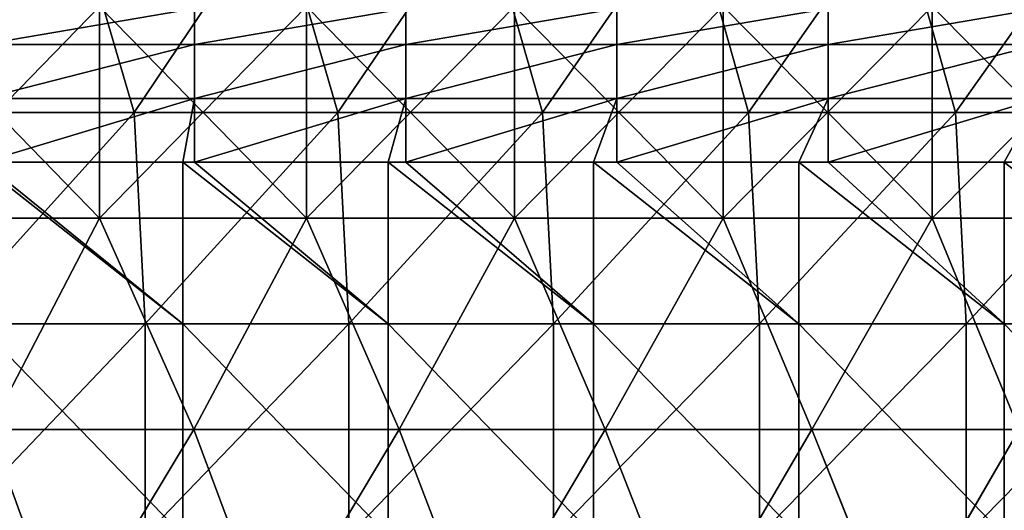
# Model space of a CAD drawing. Header units: inches. Extents: x -4.75 to 4.5, y 0 to 1.88.
# Tile 217 of 256: x -0.75 to -0.37, y 1.29 to 1.48. Entities that reach past the tile are written whole.
import ezdxf

# ---------------------------------------------------------------- set-up
doc = ezdxf.new("R2010")
doc.units = ezdxf.units.IN
doc.header["$LTSCALE"] = 101.851852
doc.header["$MEASUREMENT"] = 0
for name, color, linetype in [('11', 7, 'CONTINUOUS'), ('12', 7, 'CONTINUOUS'), ('160', 7, 'CONTINUOUS'), ('20', 7, 'CONTINUOUS')]:
    doc.layers.add(name, color=color, linetype=linetype)

msp = doc.modelspace()

# ---------------------------------------------------------------- linework, layer by layer
at = {"layer": '11', "color": 13, "linetype": 'Continuous', "true_color": 0xd67263}
for points in [[(-0.72583, 1.52338, 2.786), (-0.77899, 1.4433, 2.77161), (-0.80272, 1.52338, 2.76483), (-0.72583, 1.52338, 2.786)], [(-0.70232, 1.4433, 2.79202), (-0.77899, 1.4433, 2.77161), (-0.72583, 1.52338, 2.786), (-0.70232, 1.4433, 2.79202)], [(-0.64838, 1.52338, 2.80504), (-0.70232, 1.4433, 2.79202), (-0.72583, 1.52338, 2.786), (-0.64838, 1.52338, 2.80504)], [(-0.62512, 1.4433, 2.81031), (-0.70232, 1.4433, 2.79202), (-0.64838, 1.52338, 2.80504), (-0.62512, 1.4433, 2.81031)], [(-0.57043, 1.52338, 2.82192), (-0.62512, 1.4433, 2.81031), (-0.64838, 1.52338, 2.80504), (-0.57043, 1.52338, 2.82192)], [(-0.54744, 1.4433, 2.82647), (-0.62512, 1.4433, 2.81031), (-0.57043, 1.52338, 2.82192), (-0.54744, 1.4433, 2.82647)], [(-0.49204, 1.52338, 2.83664), (-0.54744, 1.4433, 2.82647), (-0.57043, 1.52338, 2.82192), (-0.49204, 1.52338, 2.83664)], [(-0.46935, 1.4433, 2.84048), (-0.54744, 1.4433, 2.82647), (-0.49204, 1.52338, 2.83664), (-0.46935, 1.4433, 2.84048)], [(-0.41327, 1.52338, 2.84918), (-0.46935, 1.4433, 2.84048), (-0.49204, 1.52338, 2.83664), (-0.41327, 1.52338, 2.84918)], [(-0.3909, 1.4433, 2.85234), (-0.46935, 1.4433, 2.84048), (-0.41327, 1.52338, 2.84918), (-0.3909, 1.4433, 2.85234)], [(-0.33419, 1.52338, 2.85954), (-0.3909, 1.4433, 2.85234), (-0.41327, 1.52338, 2.84918), (-0.33419, 1.52338, 2.85954)], [(-0.31216, 1.4433, 2.86203), (-0.3909, 1.4433, 2.85234), (-0.33419, 1.52338, 2.85954), (-0.31216, 1.4433, 2.86203)], [(-0.77899, 1.4433, 2.77161), (-0.70232, 1.4433, 2.79202), (-0.77467, 1.36322, 2.77282), (-0.77899, 1.4433, 2.77161)], [(-0.77467, 1.36322, 2.77282), (-0.70232, 1.4433, 2.79202), (-0.69805, 1.36322, 2.79309), (-0.77467, 1.36322, 2.77282)], [(-0.70232, 1.4433, 2.79202), (-0.62512, 1.4433, 2.81031), (-0.69805, 1.36322, 2.79309), (-0.70232, 1.4433, 2.79202)], [(-0.69805, 1.36322, 2.79309), (-0.62512, 1.4433, 2.81031), (-0.62089, 1.36322, 2.81125), (-0.69805, 1.36322, 2.79309)], [(-0.62512, 1.4433, 2.81031), (-0.54744, 1.4433, 2.82647), (-0.62089, 1.36322, 2.81125), (-0.62512, 1.4433, 2.81031)], [(-0.62089, 1.36322, 2.81125), (-0.54744, 1.4433, 2.82647), (-0.54327, 1.36322, 2.82728), (-0.62089, 1.36322, 2.81125)], [(-0.54744, 1.4433, 2.82647), (-0.46935, 1.4433, 2.84048), (-0.54327, 1.36322, 2.82728), (-0.54744, 1.4433, 2.82647)], [(-0.54327, 1.36322, 2.82728), (-0.46935, 1.4433, 2.84048), (-0.46523, 1.36322, 2.84116), (-0.54327, 1.36322, 2.82728)], [(-0.46935, 1.4433, 2.84048), (-0.3909, 1.4433, 2.85234), (-0.46523, 1.36322, 2.84116), (-0.46935, 1.4433, 2.84048)], [(-0.46523, 1.36322, 2.84116), (-0.3909, 1.4433, 2.85234), (-0.38684, 1.36322, 2.85289), (-0.46523, 1.36322, 2.84116)], [(-0.3909, 1.4433, 2.85234), (-0.31216, 1.4433, 2.86203), (-0.38684, 1.36322, 2.85289), (-0.3909, 1.4433, 2.85234)], [(-0.38684, 1.36322, 2.85289), (-0.31216, 1.4433, 2.86203), (-0.30816, 1.36322, 2.86246), (-0.38684, 1.36322, 2.85289)], [(-0.77467, 1.36322, 2.77282), (-0.69805, 1.36322, 2.79309), (-0.77467, 1.28314, 2.77282), (-0.77467, 1.36322, 2.77282)], [(-0.69805, 1.36322, 2.79309), (-0.69805, 1.28314, 2.79309), (-0.77467, 1.28314, 2.77282), (-0.69805, 1.36322, 2.79309)], [(-0.69805, 1.36322, 2.79309), (-0.62089, 1.36322, 2.81125), (-0.69805, 1.28314, 2.79309), (-0.69805, 1.36322, 2.79309)], [(-0.62089, 1.36322, 2.81125), (-0.62089, 1.28314, 2.81125), (-0.69805, 1.28314, 2.79309), (-0.62089, 1.36322, 2.81125)], [(-0.62089, 1.36322, 2.81125), (-0.54327, 1.36322, 2.82728), (-0.62089, 1.28314, 2.81125), (-0.62089, 1.36322, 2.81125)], [(-0.54327, 1.36322, 2.82728), (-0.54327, 1.28314, 2.82728), (-0.62089, 1.28314, 2.81125), (-0.54327, 1.36322, 2.82728)], [(-0.54327, 1.36322, 2.82728), (-0.46523, 1.36322, 2.84116), (-0.54327, 1.28314, 2.82728), (-0.54327, 1.36322, 2.82728)], [(-0.46523, 1.36322, 2.84116), (-0.46523, 1.28314, 2.84116), (-0.54327, 1.28314, 2.82728), (-0.46523, 1.36322, 2.84116)], [(-0.46523, 1.36322, 2.84116), (-0.38684, 1.36322, 2.85289), (-0.46523, 1.28314, 2.84116), (-0.46523, 1.36322, 2.84116)], [(-0.38684, 1.36322, 2.85289), (-0.38684, 1.28314, 2.85289), (-0.46523, 1.28314, 2.84116), (-0.38684, 1.36322, 2.85289)], [(-0.38684, 1.36322, 2.85289), (-0.30816, 1.36322, 2.86246), (-0.38684, 1.28314, 2.85289), (-0.38684, 1.36322, 2.85289)], [(-0.30816, 1.36322, 2.86246), (-0.30816, 1.28314, 2.86246), (-0.38684, 1.28314, 2.85289), (-0.30816, 1.36322, 2.86246)]]:
    msp.add_3dface(points, dxfattribs=at)
at = {"layer": '12', "color": 13, "linetype": 'Continuous', "true_color": 0xd67263}
for points in [[(-0.71539, 1.40326, -3.48993), (-0.79351, 1.40326, -3.473), (-0.71539, 1.48334, -3.48993), (-0.71539, 1.40326, -3.48993)], [(-0.79351, 1.40326, -3.473), (-0.79351, 1.48334, -3.473), (-0.71539, 1.48334, -3.48993), (-0.79351, 1.40326, -3.473)], [(-0.79351, 1.40326, 3.473), (-0.71539, 1.40326, 3.48993), (-0.79351, 1.48334, 3.473), (-0.79351, 1.40326, 3.473)], [(-0.71539, 1.40326, 3.48993), (-0.71539, 1.48334, 3.48993), (-0.79351, 1.48334, 3.473), (-0.71539, 1.40326, 3.48993)], [(-0.63692, 1.40326, -3.5051), (-0.71539, 1.40326, -3.48993), (-0.63692, 1.48334, -3.5051), (-0.63692, 1.40326, -3.5051)], [(-0.71539, 1.40326, -3.48993), (-0.71539, 1.48334, -3.48993), (-0.63692, 1.48334, -3.5051), (-0.71539, 1.40326, -3.48993)], [(-0.71539, 1.40326, 3.48993), (-0.63692, 1.40326, 3.5051), (-0.71539, 1.48334, 3.48993), (-0.71539, 1.40326, 3.48993)], [(-0.63692, 1.40326, 3.5051), (-0.63692, 1.48334, 3.5051), (-0.71539, 1.48334, 3.48993), (-0.63692, 1.40326, 3.5051)], [(-0.55812, 1.40326, -3.51851), (-0.63692, 1.40326, -3.5051), (-0.55812, 1.48334, -3.51851), (-0.55812, 1.40326, -3.51851)], [(-0.63692, 1.40326, -3.5051), (-0.63692, 1.48334, -3.5051), (-0.55812, 1.48334, -3.51851), (-0.63692, 1.40326, -3.5051)], [(-0.63692, 1.40326, 3.5051), (-0.55812, 1.40326, 3.51851), (-0.63692, 1.48334, 3.5051), (-0.63692, 1.40326, 3.5051)], [(-0.55812, 1.40326, 3.51851), (-0.55812, 1.48334, 3.51851), (-0.63692, 1.48334, 3.5051), (-0.55812, 1.40326, 3.51851)], [(-0.47905, 1.40326, -3.53014), (-0.55812, 1.40326, -3.51851), (-0.47905, 1.48334, -3.53014), (-0.47905, 1.40326, -3.53014)], [(-0.55812, 1.40326, -3.51851), (-0.55812, 1.48334, -3.51851), (-0.47905, 1.48334, -3.53014), (-0.55812, 1.40326, -3.51851)], [(-0.55812, 1.40326, 3.51851), (-0.47905, 1.40326, 3.53014), (-0.55812, 1.48334, 3.51851), (-0.55812, 1.40326, 3.51851)], [(-0.47905, 1.40326, 3.53014), (-0.47905, 1.48334, 3.53014), (-0.55812, 1.48334, 3.51851), (-0.47905, 1.40326, 3.53014)], [(-0.39973, 1.40326, -3.54), (-0.47905, 1.40326, -3.53014), (-0.39973, 1.48334, -3.54), (-0.39973, 1.40326, -3.54)], [(-0.47905, 1.40326, -3.53014), (-0.47905, 1.48334, -3.53014), (-0.39973, 1.48334, -3.54), (-0.47905, 1.40326, -3.53014)], [(-0.47905, 1.40326, 3.53014), (-0.39973, 1.40326, 3.54), (-0.47905, 1.48334, 3.53014), (-0.47905, 1.40326, 3.53014)], [(-0.39973, 1.40326, 3.54), (-0.39973, 1.48334, 3.54), (-0.47905, 1.48334, 3.53014), (-0.39973, 1.40326, 3.54)], [(-0.32021, 1.40326, -3.54808), (-0.39973, 1.40326, -3.54), (-0.32021, 1.48334, -3.54808), (-0.32021, 1.40326, -3.54808)], [(-0.39973, 1.40326, -3.54), (-0.39973, 1.48334, -3.54), (-0.32021, 1.48334, -3.54808), (-0.39973, 1.40326, -3.54)], [(-0.39973, 1.40326, 3.54), (-0.32021, 1.40326, 3.54808), (-0.39973, 1.48334, 3.54), (-0.39973, 1.40326, 3.54)], [(-0.32021, 1.40326, 3.54808), (-0.32021, 1.48334, 3.54808), (-0.39973, 1.48334, 3.54), (-0.32021, 1.40326, 3.54808)], [(-0.79351, 1.40326, 3.473), (-0.75711, 1.32318, 3.48112), (-0.71539, 1.40326, 3.48993), (-0.79351, 1.40326, 3.473)], [(-0.71539, 1.40326, -3.48993), (-0.75711, 1.32318, -3.48112), (-0.79351, 1.40326, -3.473), (-0.71539, 1.40326, -3.48993)], [(-0.75711, 1.32318, 3.48112), (-0.67964, 1.32318, 3.49707), (-0.71539, 1.40326, 3.48993), (-0.75711, 1.32318, 3.48112)], [(-0.67964, 1.32318, -3.49707), (-0.75711, 1.32318, -3.48112), (-0.71539, 1.40326, -3.48993), (-0.67964, 1.32318, -3.49707)], [(-0.71539, 1.40326, 3.48993), (-0.67964, 1.32318, 3.49707), (-0.63692, 1.40326, 3.5051), (-0.71539, 1.40326, 3.48993)], [(-0.63692, 1.40326, -3.5051), (-0.67964, 1.32318, -3.49707), (-0.71539, 1.40326, -3.48993), (-0.63692, 1.40326, -3.5051)], [(-0.67964, 1.32318, 3.49707), (-0.60183, 1.32318, 3.5113), (-0.63692, 1.40326, 3.5051), (-0.67964, 1.32318, 3.49707)], [(-0.60183, 1.32318, -3.5113), (-0.67964, 1.32318, -3.49707), (-0.63692, 1.40326, -3.5051), (-0.60183, 1.32318, -3.5113)], [(-0.63692, 1.40326, 3.5051), (-0.60183, 1.32318, 3.5113), (-0.55812, 1.40326, 3.51851), (-0.63692, 1.40326, 3.5051)], [(-0.55812, 1.40326, -3.51851), (-0.60183, 1.32318, -3.5113), (-0.63692, 1.40326, -3.5051), (-0.55812, 1.40326, -3.51851)], [(-0.60183, 1.32318, 3.5113), (-0.52372, 1.32318, 3.52379), (-0.55812, 1.40326, 3.51851), (-0.60183, 1.32318, 3.5113)], [(-0.52373, 1.32318, -3.52379), (-0.60183, 1.32318, -3.5113), (-0.55812, 1.40326, -3.51851), (-0.52373, 1.32318, -3.52379)], [(-0.55812, 1.40326, 3.51851), (-0.52372, 1.32318, 3.52379), (-0.47905, 1.40326, 3.53014), (-0.55812, 1.40326, 3.51851)], [(-0.47905, 1.40326, -3.53014), (-0.52373, 1.32318, -3.52379), (-0.55812, 1.40326, -3.51851), (-0.47905, 1.40326, -3.53014)], [(-0.44536, 1.32318, -3.53455), (-0.52373, 1.32318, -3.52379), (-0.47905, 1.40326, -3.53014), (-0.44536, 1.32318, -3.53455)], [(-0.52372, 1.32318, 3.52379), (-0.44536, 1.32318, 3.53455), (-0.47905, 1.40326, 3.53014), (-0.52372, 1.32318, 3.52379)], [(-0.47905, 1.40326, 3.53014), (-0.44536, 1.32318, 3.53455), (-0.39973, 1.40326, 3.54), (-0.47905, 1.40326, 3.53014)], [(-0.39973, 1.40326, -3.54), (-0.44536, 1.32318, -3.53455), (-0.47905, 1.40326, -3.53014), (-0.39973, 1.40326, -3.54)], [(-0.44536, 1.32318, 3.53455), (-0.36678, 1.32318, 3.54357), (-0.39973, 1.40326, 3.54), (-0.44536, 1.32318, 3.53455)], [(-0.36678, 1.32318, -3.54357), (-0.44536, 1.32318, -3.53455), (-0.39973, 1.40326, -3.54), (-0.36678, 1.32318, -3.54357)], [(-0.39973, 1.40326, 3.54), (-0.36678, 1.32318, 3.54357), (-0.32021, 1.40326, 3.54808), (-0.39973, 1.40326, 3.54)], [(-0.32021, 1.40326, -3.54808), (-0.36678, 1.32318, -3.54357), (-0.39973, 1.40326, -3.54), (-0.32021, 1.40326, -3.54808)], [(-0.80581, 1.2431, 3.47017), (-0.72794, 1.2431, 3.48734), (-0.75711, 1.32318, 3.48112), (-0.80581, 1.2431, 3.47017)], [(-0.80581, 1.2431, -3.47017), (-0.75711, 1.32318, -3.48112), (-0.72795, 1.2431, -3.48733), (-0.80581, 1.2431, -3.47017)], [(-0.75711, 1.32318, 3.48112), (-0.72794, 1.2431, 3.48734), (-0.67964, 1.32318, 3.49707), (-0.75711, 1.32318, 3.48112)], [(-0.75711, 1.32318, -3.48112), (-0.67964, 1.32318, -3.49707), (-0.72795, 1.2431, -3.48733), (-0.75711, 1.32318, -3.48112)], [(-0.72795, 1.2431, -3.48733), (-0.67964, 1.32318, -3.49707), (-0.64972, 1.2431, -3.50275), (-0.72795, 1.2431, -3.48733)], [(-0.72794, 1.2431, 3.48734), (-0.64971, 1.2431, 3.50275), (-0.67964, 1.32318, 3.49707), (-0.72794, 1.2431, 3.48734)], [(-0.67964, 1.32318, 3.49707), (-0.64971, 1.2431, 3.50275), (-0.60183, 1.32318, 3.5113), (-0.67964, 1.32318, 3.49707)], [(-0.67964, 1.32318, -3.49707), (-0.60183, 1.32318, -3.5113), (-0.64972, 1.2431, -3.50275), (-0.67964, 1.32318, -3.49707)], [(-0.64972, 1.2431, -3.50275), (-0.60183, 1.32318, -3.5113), (-0.57116, 1.2431, -3.51642), (-0.64972, 1.2431, -3.50275)], [(-0.64971, 1.2431, 3.50275), (-0.57116, 1.2431, 3.51642), (-0.60183, 1.32318, 3.5113), (-0.64971, 1.2431, 3.50275)], [(-0.60183, 1.32318, 3.5113), (-0.57116, 1.2431, 3.51642), (-0.52372, 1.32318, 3.52379), (-0.60183, 1.32318, 3.5113)], [(-0.60183, 1.32318, -3.5113), (-0.52373, 1.32318, -3.52379), (-0.57116, 1.2431, -3.51642), (-0.60183, 1.32318, -3.5113)], [(-0.57116, 1.2431, 3.51642), (-0.49232, 1.2431, 3.52832), (-0.52372, 1.32318, 3.52379), (-0.57116, 1.2431, 3.51642)], [(-0.57116, 1.2431, -3.51642), (-0.52373, 1.32318, -3.52379), (-0.49232, 1.2431, -3.52832), (-0.57116, 1.2431, -3.51642)], [(-0.52373, 1.32318, -3.52379), (-0.44536, 1.32318, -3.53455), (-0.49232, 1.2431, -3.52832), (-0.52373, 1.32318, -3.52379)], [(-0.52372, 1.32318, 3.52379), (-0.49232, 1.2431, 3.52832), (-0.44536, 1.32318, 3.53455), (-0.52372, 1.32318, 3.52379)], [(-0.49232, 1.2431, 3.52832), (-0.41323, 1.2431, 3.53845), (-0.44536, 1.32318, 3.53455), (-0.49232, 1.2431, 3.52832)], [(-0.49232, 1.2431, -3.52832), (-0.44536, 1.32318, -3.53455), (-0.41324, 1.2431, -3.53845), (-0.49232, 1.2431, -3.52832)], [(-0.44536, 1.32318, 3.53455), (-0.41323, 1.2431, 3.53845), (-0.36678, 1.32318, 3.54357), (-0.44536, 1.32318, 3.53455)], [(-0.44536, 1.32318, -3.53455), (-0.36678, 1.32318, -3.54357), (-0.41324, 1.2431, -3.53845), (-0.44536, 1.32318, -3.53455)], [(-0.41324, 1.2431, -3.53845), (-0.36678, 1.32318, -3.54357), (-0.33394, 1.2431, -3.54681), (-0.41324, 1.2431, -3.53845)], [(-0.41323, 1.2431, 3.53845), (-0.33393, 1.2431, 3.54681), (-0.36678, 1.32318, 3.54357), (-0.41323, 1.2431, 3.53845)]]:
    msp.add_3dface(points, dxfattribs=at)
at = {"layer": '160', "color": 13, "linetype": 'Continuous', "true_color": 0xd67263}
for points in [[(-0.67942, 1.4827, 0.21111), (-0.7595, 1.46905, 0.23155), (-0.67942, 1.46905, 0.23155), (-0.67942, 1.4827, 0.21111)], [(-0.7595, 1.4827, 0.21111), (-0.7595, 1.46905, 0.23155), (-0.67942, 1.4827, 0.21111), (-0.7595, 1.4827, 0.21111)], [(-0.59934, 1.4827, 0.21111), (-0.67942, 1.46905, 0.23155), (-0.59934, 1.46905, 0.23155), (-0.59934, 1.4827, 0.21111)], [(-0.67942, 1.4827, 0.21111), (-0.67942, 1.46905, 0.23155), (-0.59934, 1.4827, 0.21111), (-0.67942, 1.4827, 0.21111)], [(-0.51926, 1.4827, 0.21111), (-0.59934, 1.46905, 0.23155), (-0.51926, 1.46905, 0.23155), (-0.51926, 1.4827, 0.21111)], [(-0.59934, 1.4827, 0.21111), (-0.59934, 1.46905, 0.23155), (-0.51926, 1.4827, 0.21111), (-0.59934, 1.4827, 0.21111)], [(-0.43918, 1.4827, 0.21111), (-0.51926, 1.46905, 0.23155), (-0.43918, 1.46905, 0.23155), (-0.43918, 1.4827, 0.21111)], [(-0.51926, 1.4827, 0.21111), (-0.51926, 1.46905, 0.23155), (-0.43918, 1.4827, 0.21111), (-0.51926, 1.4827, 0.21111)], [(-0.3591, 1.4827, 0.21111), (-0.43918, 1.46905, 0.23155), (-0.3591, 1.46905, 0.23155), (-0.3591, 1.4827, 0.21111)], [(-0.43918, 1.4827, 0.21111), (-0.43918, 1.46905, 0.23155), (-0.3591, 1.4827, 0.21111), (-0.43918, 1.4827, 0.21111)], [(-0.67942, 1.46905, 0.23155), (-0.7595, 1.44861, 0.2452), (-0.67942, 1.44861, 0.2452), (-0.67942, 1.46905, 0.23155)], [(-0.7595, 1.46905, 0.23155), (-0.7595, 1.44861, 0.2452), (-0.67942, 1.46905, 0.23155), (-0.7595, 1.46905, 0.23155)], [(-0.59934, 1.46905, 0.23155), (-0.67942, 1.44861, 0.2452), (-0.59934, 1.44861, 0.2452), (-0.59934, 1.46905, 0.23155)], [(-0.67942, 1.46905, 0.23155), (-0.67942, 1.44861, 0.2452), (-0.59934, 1.46905, 0.23155), (-0.67942, 1.46905, 0.23155)], [(-0.51926, 1.46905, 0.23155), (-0.59934, 1.44861, 0.2452), (-0.51926, 1.44861, 0.2452), (-0.51926, 1.46905, 0.23155)], [(-0.59934, 1.46905, 0.23155), (-0.59934, 1.44861, 0.2452), (-0.51926, 1.46905, 0.23155), (-0.59934, 1.46905, 0.23155)], [(-0.43918, 1.46905, 0.23155), (-0.51926, 1.44861, 0.2452), (-0.43918, 1.44861, 0.2452), (-0.43918, 1.46905, 0.23155)], [(-0.51926, 1.46905, 0.23155), (-0.51926, 1.44861, 0.2452), (-0.43918, 1.46905, 0.23155), (-0.51926, 1.46905, 0.23155)], [(-0.3591, 1.46905, 0.23155), (-0.43918, 1.44861, 0.2452), (-0.3591, 1.44861, 0.2452), (-0.3591, 1.46905, 0.23155)], [(-0.43918, 1.46905, 0.23155), (-0.43918, 1.44861, 0.2452), (-0.3591, 1.46905, 0.23155), (-0.43918, 1.46905, 0.23155)], [(-0.7595, 1.4245, 0.25), (-0.68383, 1.4245, 0.25), (-0.67942, 1.44861, 0.2452), (-0.7595, 1.4245, 0.25)], [(-0.7595, 1.44861, 0.2452), (-0.7595, 1.4245, 0.25), (-0.67942, 1.44861, 0.2452), (-0.7595, 1.44861, 0.2452)], [(-0.68383, 1.4245, 0.25), (-0.67942, 1.4245, 0.25), (-0.67942, 1.44861, 0.2452), (-0.68383, 1.4245, 0.25)], [(-0.67942, 1.4245, 0.25), (-0.606, 1.4245, 0.25), (-0.59934, 1.44861, 0.2452), (-0.67942, 1.4245, 0.25)], [(-0.67942, 1.44861, 0.2452), (-0.67942, 1.4245, 0.25), (-0.59934, 1.44861, 0.2452), (-0.67942, 1.44861, 0.2452)], [(-0.606, 1.4245, 0.25), (-0.59934, 1.4245, 0.25), (-0.59934, 1.44861, 0.2452), (-0.606, 1.4245, 0.25)], [(-0.59934, 1.4245, 0.25), (-0.52816, 1.4245, 0.25), (-0.51926, 1.44861, 0.2452), (-0.59934, 1.4245, 0.25)], [(-0.59934, 1.44861, 0.2452), (-0.59934, 1.4245, 0.25), (-0.51926, 1.44861, 0.2452), (-0.59934, 1.44861, 0.2452)], [(-0.52816, 1.4245, 0.25), (-0.51926, 1.4245, 0.25), (-0.51926, 1.44861, 0.2452), (-0.52816, 1.4245, 0.25)], [(-0.51926, 1.4245, 0.25), (-0.45033, 1.4245, 0.25), (-0.43918, 1.44861, 0.2452), (-0.51926, 1.4245, 0.25)], [(-0.51926, 1.44861, 0.2452), (-0.51926, 1.4245, 0.25), (-0.43918, 1.44861, 0.2452), (-0.51926, 1.44861, 0.2452)], [(-0.45033, 1.4245, 0.25), (-0.43918, 1.4245, 0.25), (-0.43918, 1.44861, 0.2452), (-0.45033, 1.4245, 0.25)], [(-0.43918, 1.4245, 0.25), (-0.3725, 1.4245, 0.25), (-0.3591, 1.44861, 0.2452), (-0.43918, 1.4245, 0.25)], [(-0.43918, 1.44861, 0.2452), (-0.43918, 1.4245, 0.25), (-0.3591, 1.44861, 0.2452), (-0.43918, 1.44861, 0.2452)], [(-0.3725, 1.4245, 0.25), (-0.3591, 1.4245, 0.25), (-0.3591, 1.44861, 0.2452), (-0.3725, 1.4245, 0.25)]]:
    msp.add_3dface(points, dxfattribs=at)
at = {"layer": '20', "color": 13, "linetype": 'Continuous', "true_color": 0xd67263}
for points in [[(-0.7595, 1.4245, 0.25), (-0.76167, 1.4245, 0.25), (-0.68383, 1.36322, 0.25), (-0.7595, 1.4245, 0.25)], [(-0.68383, 1.36322, 0.25), (-0.76167, 1.4245, 0.25), (-0.76167, 1.36322, 0.25), (-0.68383, 1.36322, 0.25)], [(-0.68383, 1.4245, 0.25), (-0.7595, 1.4245, 0.25), (-0.68383, 1.36322, 0.25), (-0.68383, 1.4245, 0.25)], [(-0.67942, 1.4245, 0.25), (-0.68383, 1.4245, 0.25), (-0.606, 1.36322, 0.25), (-0.67942, 1.4245, 0.25)], [(-0.606, 1.36322, 0.25), (-0.68383, 1.4245, 0.25), (-0.68383, 1.36322, 0.25), (-0.606, 1.36322, 0.25)], [(-0.606, 1.4245, 0.25), (-0.67942, 1.4245, 0.25), (-0.606, 1.36322, 0.25), (-0.606, 1.4245, 0.25)], [(-0.59934, 1.4245, 0.25), (-0.606, 1.4245, 0.25), (-0.52816, 1.36322, 0.25), (-0.59934, 1.4245, 0.25)], [(-0.52816, 1.36322, 0.25), (-0.606, 1.4245, 0.25), (-0.606, 1.36322, 0.25), (-0.52816, 1.36322, 0.25)], [(-0.52816, 1.4245, 0.25), (-0.59934, 1.4245, 0.25), (-0.52816, 1.36322, 0.25), (-0.52816, 1.4245, 0.25)], [(-0.51926, 1.4245, 0.25), (-0.52816, 1.4245, 0.25), (-0.45033, 1.36322, 0.25), (-0.51926, 1.4245, 0.25)], [(-0.45033, 1.36322, 0.25), (-0.52816, 1.4245, 0.25), (-0.52816, 1.36322, 0.25), (-0.45033, 1.36322, 0.25)], [(-0.45033, 1.4245, 0.25), (-0.51926, 1.4245, 0.25), (-0.45033, 1.36322, 0.25), (-0.45033, 1.4245, 0.25)], [(-0.43918, 1.4245, 0.25), (-0.45033, 1.4245, 0.25), (-0.3725, 1.36322, 0.25), (-0.43918, 1.4245, 0.25)], [(-0.3725, 1.36322, 0.25), (-0.45033, 1.4245, 0.25), (-0.45033, 1.36322, 0.25), (-0.3725, 1.36322, 0.25)], [(-0.3725, 1.4245, 0.25), (-0.43918, 1.4245, 0.25), (-0.3725, 1.36322, 0.25), (-0.3725, 1.4245, 0.25)], [(-0.3591, 1.4245, 0.25), (-0.3725, 1.4245, 0.25), (-0.29466, 1.36322, 0.25), (-0.3591, 1.4245, 0.25)], [(-0.29466, 1.36322, 0.25), (-0.3725, 1.4245, 0.25), (-0.3725, 1.36322, 0.25), (-0.29466, 1.36322, 0.25)], [(-0.68383, 1.36322, 0.25), (-0.76167, 1.36322, 0.25), (-0.68383, 1.28314, 0.25), (-0.68383, 1.36322, 0.25)], [(-0.68383, 1.28314, 0.25), (-0.76167, 1.36322, 0.25), (-0.76167, 1.28314, 0.25), (-0.68383, 1.28314, 0.25)], [(-0.606, 1.36322, 0.25), (-0.68383, 1.36322, 0.25), (-0.606, 1.28314, 0.25), (-0.606, 1.36322, 0.25)], [(-0.606, 1.28314, 0.25), (-0.68383, 1.36322, 0.25), (-0.68383, 1.28314, 0.25), (-0.606, 1.28314, 0.25)], [(-0.52816, 1.36322, 0.25), (-0.606, 1.36322, 0.25), (-0.52816, 1.28314, 0.25), (-0.52816, 1.36322, 0.25)], [(-0.52816, 1.28314, 0.25), (-0.606, 1.36322, 0.25), (-0.606, 1.28314, 0.25), (-0.52816, 1.28314, 0.25)], [(-0.45033, 1.36322, 0.25), (-0.52816, 1.36322, 0.25), (-0.45033, 1.28314, 0.25), (-0.45033, 1.36322, 0.25)], [(-0.45033, 1.28314, 0.25), (-0.52816, 1.36322, 0.25), (-0.52816, 1.28314, 0.25), (-0.45033, 1.28314, 0.25)], [(-0.3725, 1.36322, 0.25), (-0.45033, 1.36322, 0.25), (-0.3725, 1.28314, 0.25), (-0.3725, 1.36322, 0.25)], [(-0.3725, 1.28314, 0.25), (-0.45033, 1.36322, 0.25), (-0.45033, 1.28314, 0.25), (-0.3725, 1.28314, 0.25)], [(-0.29466, 1.36322, 0.25), (-0.3725, 1.36322, 0.25), (-0.29466, 1.28314, 0.25), (-0.29466, 1.36322, 0.25)], [(-0.29466, 1.28314, 0.25), (-0.3725, 1.36322, 0.25), (-0.3725, 1.28314, 0.25), (-0.29466, 1.28314, 0.25)]]:
    msp.add_3dface(points, dxfattribs=at)

doc.saveas('drawing.dxf')
